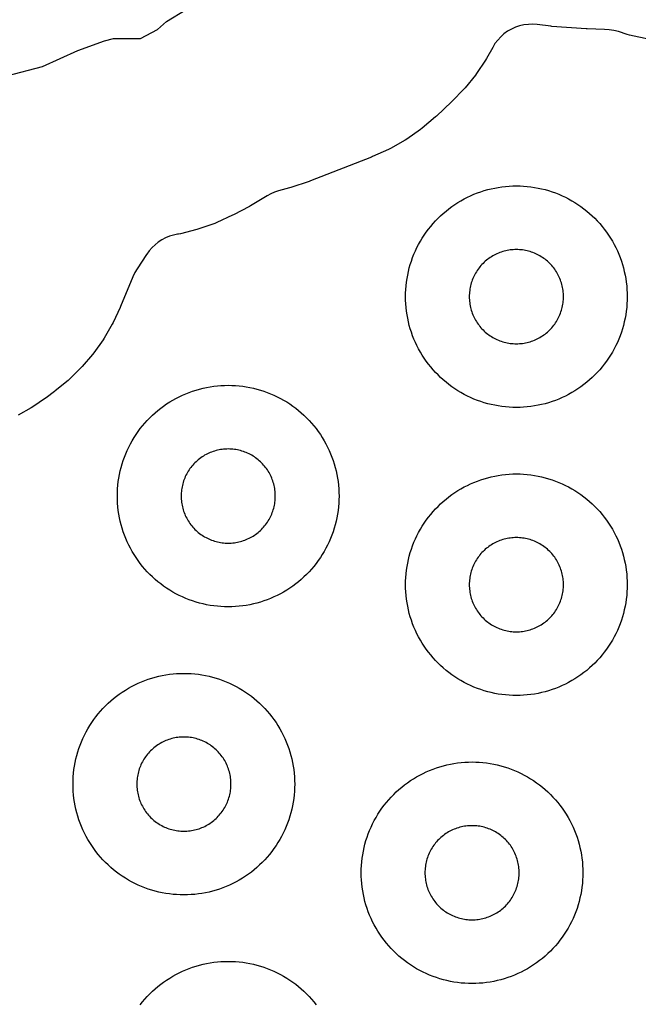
# Model space of a CAD drawing. Header units: millimetres. Extents: x 0 to 2500, y 0 to 1250.
# Tile 38 of 140: x 260 to 316, y 575 to 664. Entities that reach past the tile are written whole.
import ezdxf

# ---------------------------------------------------------------- set-up
doc = ezdxf.new("R2010")
doc.units = ezdxf.units.MM
doc.layers.add('CUT', color=1, linetype='Continuous')

msp = doc.modelspace()

# ---------------------------------------------------------------- linework, layer by layer
at = {"layer": 'CUT'}
for points in [[(258.526, 658.442), (261.733, 659.279), (264.924, 660.715), (267.345, 661.606), (268.142, 661.789), (270.572, 661.808), (272.107, 662.613), (272.941, 663.341), (274.711, 664.422)], [(316.555, 661.71), (314.713, 662.097), (314.493, 662.157), (313.702, 662.42), (313.294, 662.532), (312.876, 662.6), (312.453, 662.624), (312.442, 662.624), (310.875, 662.665), (310.783, 662.67), (307.71, 662.893), (307.605, 662.904), (306.376, 663.059), (305.979, 663.089), (305.58, 663.079), (305.184, 663.03), (304.794, 662.941), (304.416, 662.814), (304.052, 662.65), (303.707, 662.451), (303.383, 662.218), (303.083, 661.954), (302.812, 661.662), (302.571, 661.343), (302.363, 661.003), (301.817, 660), (301.722, 659.844), (300.912, 658.633), (300.804, 658.486), (299.887, 657.354), (299.766, 657.218), (298.717, 656.141), (298.652, 656.077), (297.278, 654.788), (297.207, 654.724), (296.012, 653.706), (295.862, 653.59), (294.615, 652.717), (294.454, 652.616), (293.13, 651.866), (292.96, 651.78), (291.527, 651.14), (291.44, 651.103), (285.914, 648.943), (285.817, 648.907), (284.138, 648.35), (284.039, 648.32), (283.031, 648.042), (282.684, 647.93), (282.349, 647.786), (282.029, 647.612), (280.523, 646.706), (280.421, 646.648), (278.98, 645.892), (278.895, 645.85), (277.473, 645.188), (277.297, 645.116), (275.864, 644.608), (275.682, 644.553), (274.207, 644.183), (274.021, 644.146), (273.927, 644.131), (273.557, 644.057), (273.196, 643.949), (272.846, 643.806), (272.512, 643.632), (272.195, 643.427), (271.899, 643.192), (271.627, 642.931), (271.38, 642.646), (271.161, 642.338), (271.141, 642.307), (270.272, 641.02), (270.061, 640.671), (269.887, 640.302), (268.778, 637.604), (268.742, 637.521), (268.115, 636.173), (268.032, 636.013), (267.309, 634.765), (267.211, 634.614), (266.379, 633.436), (266.268, 633.294), (265.333, 632.196), (265.21, 632.065), (264.18, 631.056), (264.046, 630.936), (262.894, 629.995), (262.823, 629.939), (262.073, 629.381), (262.004, 629.332), (260.859, 628.552), (260.717, 628.464), (259.547, 627.804)], [(270.567, 574.588), (270.77, 574.844), (270.982, 575.094), (271.202, 575.336), (271.429, 575.571), (271.664, 575.799), (271.907, 576.019), (272.156, 576.23), (272.413, 576.434), (272.676, 576.629), (272.945, 576.815), (273.22, 576.992), (273.5, 577.161), (273.786, 577.32), (274.077, 577.469), (274.373, 577.609), (274.674, 577.739), (274.978, 577.859), (275.286, 577.97), (275.597, 578.07), (275.912, 578.16), (276.23, 578.239), (276.549, 578.308), (276.871, 578.367), (277.195, 578.415), (277.52, 578.452), (277.846, 578.479), (278.173, 578.495), (278.5, 578.5), (278.828, 578.495), (279.154, 578.479), (279.481, 578.452), (279.806, 578.415), (280.129, 578.367), (280.451, 578.308), (280.771, 578.239), (281.089, 578.16), (281.403, 578.07), (281.715, 577.97), (282.023, 577.859), (282.327, 577.739), (282.627, 577.609), (282.923, 577.469), (283.214, 577.32), (283.5, 577.161), (283.781, 576.992), (284.056, 576.815), (284.325, 576.629), (284.588, 576.434), (284.844, 576.23), (285.094, 576.019), (285.336, 575.799), (285.571, 575.571), (285.799, 575.336), (286.019, 575.094), (286.23, 574.844), (286.434, 574.588)]]:
    msp.add_lwpolyline(points, dxfattribs=at)
for points in [[(314.495, 638.173), (314.479, 637.846), (314.452, 637.52), (314.415, 637.195), (314.367, 636.871), (314.308, 636.549), (314.239, 636.23), (314.16, 635.912), (314.07, 635.597), (313.97, 635.286), (313.859, 634.978), (313.739, 634.674), (313.609, 634.373), (313.469, 634.077), (313.32, 633.786), (313.161, 633.5), (312.992, 633.22), (312.815, 632.945), (312.629, 632.676), (312.434, 632.413), (312.23, 632.156), (312.019, 631.907), (311.799, 631.664), (311.571, 631.429), (311.336, 631.202), (311.094, 630.982), (310.844, 630.77), (310.588, 630.567), (310.325, 630.372), (310.056, 630.186), (309.781, 630.008), (309.5, 629.84), (309.214, 629.681), (308.923, 629.532), (308.627, 629.392), (308.327, 629.262), (308.023, 629.141), (307.715, 629.031), (307.403, 628.931), (307.089, 628.841), (306.771, 628.762), (306.451, 628.692), (306.129, 628.634), (305.806, 628.586), (305.481, 628.548), (305.154, 628.522), (304.828, 628.506), (304.5, 628.5), (304.173, 628.506), (303.846, 628.522), (303.52, 628.548), (303.195, 628.586), (302.871, 628.634), (302.549, 628.692), (302.23, 628.762), (301.912, 628.841), (301.597, 628.931), (301.286, 629.031), (300.978, 629.141), (300.674, 629.262), (300.373, 629.392), (300.077, 629.532), (299.786, 629.681), (299.5, 629.84), (299.22, 630.008), (298.945, 630.186), (298.676, 630.372), (298.413, 630.567), (298.156, 630.77), (297.907, 630.982), (297.664, 631.202), (297.429, 631.429), (297.202, 631.664), (296.982, 631.907), (296.77, 632.156), (296.567, 632.413), (296.372, 632.676), (296.186, 632.945), (296.008, 633.22), (295.84, 633.5), (295.681, 633.786), (295.532, 634.077), (295.392, 634.373), (295.262, 634.674), (295.141, 634.978), (295.031, 635.286), (294.931, 635.597), (294.841, 635.912), (294.762, 636.23), (294.692, 636.549), (294.634, 636.871), (294.586, 637.195), (294.548, 637.52), (294.522, 637.846), (294.506, 638.173), (294.5, 638.5), (294.506, 638.828), (294.522, 639.154), (294.548, 639.481), (294.586, 639.806), (294.634, 640.129), (294.692, 640.451), (294.762, 640.771), (294.841, 641.089), (294.931, 641.403), (295.031, 641.715), (295.141, 642.023), (295.262, 642.327), (295.392, 642.627), (295.532, 642.923), (295.681, 643.214), (295.84, 643.5), (296.008, 643.781), (296.186, 644.056), (296.372, 644.325), (296.567, 644.588), (296.77, 644.844), (296.982, 645.094), (297.202, 645.336), (297.429, 645.571), (297.664, 645.799), (297.907, 646.019), (298.156, 646.23), (298.413, 646.434), (298.676, 646.629), (298.945, 646.815), (299.22, 646.992), (299.5, 647.161), (299.786, 647.32), (300.077, 647.469), (300.373, 647.609), (300.674, 647.739), (300.978, 647.859), (301.286, 647.97), (301.597, 648.07), (301.912, 648.16), (302.23, 648.239), (302.549, 648.308), (302.871, 648.367), (303.195, 648.415), (303.52, 648.452), (303.846, 648.479), (304.173, 648.495), (304.5, 648.5), (304.828, 648.495), (305.154, 648.479), (305.481, 648.452), (305.806, 648.415), (306.129, 648.367), (306.451, 648.308), (306.771, 648.239), (307.089, 648.16), (307.403, 648.07), (307.715, 647.97), (308.023, 647.859), (308.327, 647.739), (308.627, 647.609), (308.923, 647.469), (309.214, 647.32), (309.5, 647.161), (309.781, 646.992), (310.056, 646.815), (310.325, 646.629), (310.588, 646.434), (310.844, 646.23), (311.094, 646.019), (311.336, 645.799), (311.571, 645.571), (311.799, 645.336), (312.019, 645.094), (312.23, 644.844), (312.434, 644.588), (312.629, 644.325), (312.815, 644.056), (312.992, 643.781), (313.161, 643.5), (313.32, 643.214), (313.469, 642.923), (313.609, 642.627), (313.739, 642.327), (313.859, 642.023), (313.97, 641.715), (314.07, 641.403), (314.16, 641.089), (314.239, 640.771), (314.308, 640.451), (314.367, 640.129), (314.415, 639.806), (314.452, 639.481), (314.479, 639.154), (314.495, 638.828), (314.5, 638.5)], [(308.748, 638.639), (308.741, 638.778), (308.73, 638.917), (308.714, 639.055), (308.694, 639.193), (308.669, 639.329), (308.639, 639.465), (308.606, 639.6), (308.567, 639.734), (308.525, 639.866), (308.478, 639.997), (308.427, 640.127), (308.372, 640.254), (308.312, 640.38), (308.249, 640.504), (308.181, 640.625), (308.109, 640.745), (308.034, 640.862), (307.955, 640.976), (307.872, 641.088), (307.786, 641.197), (307.696, 641.303), (307.602, 641.406), (307.506, 641.506), (307.406, 641.602), (307.303, 641.696), (307.197, 641.786), (307.088, 641.872), (306.976, 641.955), (306.862, 642.034), (306.745, 642.109), (306.625, 642.181), (306.504, 642.249), (306.38, 642.312), (306.254, 642.372), (306.127, 642.427), (305.997, 642.478), (305.866, 642.525), (305.734, 642.567), (305.6, 642.606), (305.465, 642.639), (305.329, 642.669), (305.193, 642.694), (305.055, 642.714), (304.917, 642.73), (304.778, 642.741), (304.639, 642.748), (304.5, 642.75), (304.361, 642.748), (304.222, 642.741), (304.084, 642.73), (303.946, 642.714), (303.808, 642.694), (303.671, 642.669), (303.535, 642.639), (303.4, 642.606), (303.267, 642.567), (303.134, 642.525), (303.003, 642.478), (302.874, 642.427), (302.746, 642.372), (302.621, 642.312), (302.497, 642.249), (302.375, 642.181), (302.256, 642.109), (302.139, 642.034), (302.025, 641.955), (301.913, 641.872), (301.804, 641.786), (301.698, 641.696), (301.595, 641.602), (301.495, 641.506), (301.398, 641.406), (301.305, 641.303), (301.215, 641.197), (301.129, 641.088), (301.046, 640.976), (300.967, 640.862), (300.891, 640.745), (300.82, 640.625), (300.752, 640.504), (300.689, 640.38), (300.629, 640.254), (300.574, 640.127), (300.523, 639.997), (300.476, 639.866), (300.433, 639.734), (300.395, 639.6), (300.361, 639.465), (300.332, 639.329), (300.307, 639.193), (300.287, 639.055), (300.271, 638.917), (300.259, 638.778), (300.253, 638.639), (300.25, 638.5), (300.253, 638.361), (300.259, 638.222), (300.271, 638.084), (300.287, 637.946), (300.307, 637.808), (300.332, 637.671), (300.361, 637.535), (300.395, 637.4), (300.433, 637.267), (300.476, 637.134), (300.523, 637.003), (300.574, 636.874), (300.629, 636.746), (300.689, 636.621), (300.752, 636.497), (300.82, 636.375), (300.891, 636.256), (300.967, 636.139), (301.046, 636.025), (301.129, 635.913), (301.215, 635.804), (301.305, 635.698), (301.398, 635.595), (301.495, 635.495), (301.595, 635.398), (301.698, 635.305), (301.804, 635.215), (301.913, 635.129), (302.025, 635.046), (302.139, 634.967), (302.256, 634.891), (302.375, 634.82), (302.497, 634.752), (302.621, 634.689), (302.746, 634.629), (302.874, 634.574), (303.003, 634.523), (303.134, 634.476), (303.267, 634.433), (303.4, 634.395), (303.535, 634.361), (303.671, 634.332), (303.808, 634.307), (303.946, 634.287), (304.084, 634.271), (304.222, 634.259), (304.361, 634.253), (304.5, 634.25), (304.639, 634.253), (304.778, 634.259), (304.917, 634.271), (305.055, 634.287), (305.193, 634.307), (305.329, 634.332), (305.465, 634.361), (305.6, 634.395), (305.734, 634.433), (305.866, 634.476), (305.997, 634.523), (306.127, 634.574), (306.254, 634.629), (306.38, 634.689), (306.504, 634.752), (306.625, 634.82), (306.745, 634.891), (306.862, 634.967), (306.976, 635.046), (307.088, 635.129), (307.197, 635.215), (307.303, 635.305), (307.406, 635.398), (307.506, 635.495), (307.602, 635.595), (307.696, 635.698), (307.786, 635.804), (307.872, 635.913), (307.955, 636.025), (308.034, 636.139), (308.109, 636.256), (308.181, 636.375), (308.249, 636.497), (308.312, 636.621), (308.372, 636.746), (308.427, 636.874), (308.478, 637.003), (308.525, 637.134), (308.567, 637.267), (308.606, 637.4), (308.639, 637.535), (308.669, 637.671), (308.694, 637.808), (308.714, 637.946), (308.73, 638.084), (308.741, 638.222), (308.748, 638.361), (308.75, 638.5)], [(288.495, 620.173), (288.479, 619.846), (288.452, 619.52), (288.415, 619.195), (288.367, 618.871), (288.308, 618.549), (288.239, 618.23), (288.16, 617.912), (288.07, 617.597), (287.97, 617.286), (287.859, 616.978), (287.739, 616.674), (287.609, 616.373), (287.469, 616.077), (287.32, 615.786), (287.161, 615.5), (286.992, 615.22), (286.815, 614.945), (286.629, 614.676), (286.434, 614.413), (286.23, 614.156), (286.019, 613.907), (285.799, 613.664), (285.571, 613.429), (285.336, 613.202), (285.094, 612.982), (284.844, 612.77), (284.588, 612.567), (284.325, 612.372), (284.056, 612.186), (283.781, 612.008), (283.5, 611.84), (283.214, 611.681), (282.923, 611.532), (282.627, 611.392), (282.327, 611.262), (282.023, 611.141), (281.715, 611.031), (281.403, 610.931), (281.089, 610.841), (280.771, 610.762), (280.451, 610.692), (280.129, 610.634), (279.806, 610.586), (279.481, 610.548), (279.154, 610.522), (278.828, 610.506), (278.5, 610.5), (278.173, 610.506), (277.846, 610.522), (277.52, 610.548), (277.195, 610.586), (276.871, 610.634), (276.549, 610.692), (276.23, 610.762), (275.912, 610.841), (275.597, 610.931), (275.286, 611.031), (274.978, 611.141), (274.674, 611.262), (274.373, 611.392), (274.077, 611.532), (273.786, 611.681), (273.5, 611.84), (273.22, 612.008), (272.945, 612.186), (272.676, 612.372), (272.413, 612.567), (272.156, 612.77), (271.907, 612.982), (271.664, 613.202), (271.429, 613.429), (271.202, 613.664), (270.982, 613.907), (270.77, 614.156), (270.567, 614.413), (270.372, 614.676), (270.186, 614.945), (270.008, 615.22), (269.84, 615.5), (269.681, 615.786), (269.532, 616.077), (269.392, 616.373), (269.262, 616.674), (269.141, 616.978), (269.031, 617.286), (268.931, 617.597), (268.841, 617.912), (268.762, 618.23), (268.692, 618.549), (268.634, 618.871), (268.586, 619.195), (268.548, 619.52), (268.522, 619.846), (268.506, 620.173), (268.5, 620.5), (268.506, 620.828), (268.522, 621.154), (268.548, 621.481), (268.586, 621.806), (268.634, 622.129), (268.692, 622.451), (268.762, 622.771), (268.841, 623.089), (268.931, 623.403), (269.031, 623.715), (269.141, 624.023), (269.262, 624.327), (269.392, 624.627), (269.532, 624.923), (269.681, 625.214), (269.84, 625.5), (270.008, 625.781), (270.186, 626.056), (270.372, 626.325), (270.567, 626.588), (270.77, 626.844), (270.982, 627.094), (271.202, 627.336), (271.429, 627.571), (271.664, 627.799), (271.907, 628.019), (272.156, 628.23), (272.413, 628.434), (272.676, 628.629), (272.945, 628.815), (273.22, 628.992), (273.5, 629.161), (273.786, 629.32), (274.077, 629.469), (274.373, 629.609), (274.674, 629.739), (274.978, 629.859), (275.286, 629.97), (275.597, 630.07), (275.912, 630.16), (276.23, 630.239), (276.549, 630.308), (276.871, 630.367), (277.195, 630.415), (277.52, 630.452), (277.846, 630.479), (278.173, 630.495), (278.5, 630.5), (278.828, 630.495), (279.154, 630.479), (279.481, 630.452), (279.806, 630.415), (280.129, 630.367), (280.451, 630.308), (280.771, 630.239), (281.089, 630.16), (281.403, 630.07), (281.715, 629.97), (282.023, 629.859), (282.327, 629.739), (282.627, 629.609), (282.923, 629.469), (283.214, 629.32), (283.5, 629.161), (283.781, 628.992), (284.056, 628.815), (284.325, 628.629), (284.588, 628.434), (284.844, 628.23), (285.094, 628.019), (285.336, 627.799), (285.571, 627.571), (285.799, 627.336), (286.019, 627.094), (286.23, 626.844), (286.434, 626.588), (286.629, 626.325), (286.815, 626.056), (286.992, 625.781), (287.161, 625.5), (287.32, 625.214), (287.469, 624.923), (287.609, 624.627), (287.739, 624.327), (287.859, 624.023), (287.97, 623.715), (288.07, 623.403), (288.16, 623.089), (288.239, 622.771), (288.308, 622.451), (288.367, 622.129), (288.415, 621.806), (288.452, 621.481), (288.479, 621.154), (288.495, 620.828), (288.5, 620.5)], [(282.748, 620.639), (282.741, 620.778), (282.73, 620.917), (282.714, 621.055), (282.694, 621.193), (282.669, 621.329), (282.639, 621.465), (282.606, 621.6), (282.567, 621.734), (282.525, 621.866), (282.478, 621.997), (282.427, 622.127), (282.372, 622.254), (282.312, 622.38), (282.249, 622.504), (282.181, 622.625), (282.109, 622.745), (282.034, 622.862), (281.955, 622.976), (281.872, 623.088), (281.786, 623.197), (281.696, 623.303), (281.602, 623.406), (281.506, 623.506), (281.406, 623.602), (281.303, 623.696), (281.197, 623.786), (281.088, 623.872), (280.976, 623.955), (280.862, 624.034), (280.745, 624.109), (280.625, 624.181), (280.504, 624.249), (280.38, 624.312), (280.254, 624.372), (280.127, 624.427), (279.997, 624.478), (279.866, 624.525), (279.734, 624.567), (279.6, 624.606), (279.465, 624.639), (279.329, 624.669), (279.193, 624.694), (279.055, 624.714), (278.917, 624.73), (278.778, 624.741), (278.639, 624.748), (278.5, 624.75), (278.361, 624.748), (278.222, 624.741), (278.084, 624.73), (277.946, 624.714), (277.808, 624.694), (277.671, 624.669), (277.535, 624.639), (277.4, 624.606), (277.267, 624.567), (277.134, 624.525), (277.003, 624.478), (276.874, 624.427), (276.746, 624.372), (276.621, 624.312), (276.497, 624.249), (276.375, 624.181), (276.256, 624.109), (276.139, 624.034), (276.025, 623.955), (275.913, 623.872), (275.804, 623.786), (275.698, 623.696), (275.595, 623.602), (275.495, 623.506), (275.398, 623.406), (275.305, 623.303), (275.215, 623.197), (275.129, 623.088), (275.046, 622.976), (274.967, 622.862), (274.891, 622.745), (274.82, 622.625), (274.752, 622.504), (274.689, 622.38), (274.629, 622.254), (274.574, 622.127), (274.523, 621.997), (274.476, 621.866), (274.433, 621.734), (274.395, 621.6), (274.361, 621.465), (274.332, 621.329), (274.307, 621.193), (274.287, 621.055), (274.271, 620.917), (274.259, 620.778), (274.253, 620.639), (274.25, 620.5), (274.253, 620.361), (274.259, 620.222), (274.271, 620.084), (274.287, 619.946), (274.307, 619.808), (274.332, 619.671), (274.361, 619.535), (274.395, 619.4), (274.433, 619.267), (274.476, 619.134), (274.523, 619.003), (274.574, 618.874), (274.629, 618.746), (274.689, 618.621), (274.752, 618.497), (274.82, 618.375), (274.891, 618.256), (274.967, 618.139), (275.046, 618.025), (275.129, 617.913), (275.215, 617.804), (275.305, 617.698), (275.398, 617.595), (275.495, 617.495), (275.595, 617.398), (275.698, 617.305), (275.804, 617.215), (275.913, 617.129), (276.025, 617.046), (276.139, 616.967), (276.256, 616.891), (276.375, 616.82), (276.497, 616.752), (276.621, 616.689), (276.746, 616.629), (276.874, 616.574), (277.003, 616.523), (277.134, 616.476), (277.267, 616.433), (277.4, 616.395), (277.535, 616.361), (277.671, 616.332), (277.808, 616.307), (277.946, 616.287), (278.084, 616.271), (278.222, 616.259), (278.361, 616.253), (278.5, 616.25), (278.639, 616.253), (278.778, 616.259), (278.917, 616.271), (279.055, 616.287), (279.193, 616.307), (279.329, 616.332), (279.465, 616.361), (279.6, 616.395), (279.734, 616.433), (279.866, 616.476), (279.997, 616.523), (280.127, 616.574), (280.254, 616.629), (280.38, 616.689), (280.504, 616.752), (280.625, 616.82), (280.745, 616.891), (280.862, 616.967), (280.976, 617.046), (281.088, 617.129), (281.197, 617.215), (281.303, 617.305), (281.406, 617.398), (281.506, 617.495), (281.602, 617.595), (281.696, 617.698), (281.786, 617.804), (281.872, 617.913), (281.955, 618.025), (282.034, 618.139), (282.109, 618.256), (282.181, 618.375), (282.249, 618.497), (282.312, 618.621), (282.372, 618.746), (282.427, 618.874), (282.478, 619.003), (282.525, 619.134), (282.567, 619.267), (282.606, 619.4), (282.639, 619.535), (282.669, 619.671), (282.694, 619.808), (282.714, 619.946), (282.73, 620.084), (282.741, 620.222), (282.748, 620.361), (282.75, 620.5)], [(314.495, 612.173), (314.479, 611.846), (314.452, 611.52), (314.415, 611.195), (314.367, 610.871), (314.308, 610.549), (314.239, 610.23), (314.16, 609.912), (314.07, 609.597), (313.97, 609.286), (313.859, 608.978), (313.739, 608.674), (313.609, 608.373), (313.469, 608.077), (313.32, 607.786), (313.161, 607.5), (312.992, 607.22), (312.815, 606.945), (312.629, 606.676), (312.434, 606.413), (312.23, 606.156), (312.019, 605.907), (311.799, 605.664), (311.571, 605.429), (311.336, 605.202), (311.094, 604.982), (310.844, 604.77), (310.588, 604.567), (310.325, 604.372), (310.056, 604.186), (309.781, 604.008), (309.5, 603.84), (309.214, 603.681), (308.923, 603.532), (308.627, 603.392), (308.327, 603.262), (308.023, 603.141), (307.715, 603.031), (307.403, 602.931), (307.089, 602.841), (306.771, 602.762), (306.451, 602.692), (306.129, 602.634), (305.806, 602.586), (305.481, 602.548), (305.154, 602.522), (304.828, 602.506), (304.5, 602.5), (304.173, 602.506), (303.846, 602.522), (303.52, 602.548), (303.195, 602.586), (302.871, 602.634), (302.549, 602.692), (302.23, 602.762), (301.912, 602.841), (301.597, 602.931), (301.286, 603.031), (300.978, 603.141), (300.674, 603.262), (300.373, 603.392), (300.077, 603.532), (299.786, 603.681), (299.5, 603.84), (299.22, 604.008), (298.945, 604.186), (298.676, 604.372), (298.413, 604.567), (298.156, 604.77), (297.907, 604.982), (297.664, 605.202), (297.429, 605.429), (297.202, 605.664), (296.982, 605.907), (296.77, 606.156), (296.567, 606.413), (296.372, 606.676), (296.186, 606.945), (296.008, 607.22), (295.84, 607.5), (295.681, 607.786), (295.532, 608.077), (295.392, 608.373), (295.262, 608.674), (295.141, 608.978), (295.031, 609.286), (294.931, 609.597), (294.841, 609.912), (294.762, 610.23), (294.692, 610.549), (294.634, 610.871), (294.586, 611.195), (294.548, 611.52), (294.522, 611.846), (294.506, 612.173), (294.5, 612.5), (294.506, 612.828), (294.522, 613.154), (294.548, 613.481), (294.586, 613.806), (294.634, 614.129), (294.692, 614.451), (294.762, 614.771), (294.841, 615.089), (294.931, 615.403), (295.031, 615.715), (295.141, 616.023), (295.262, 616.327), (295.392, 616.627), (295.532, 616.923), (295.681, 617.214), (295.84, 617.5), (296.008, 617.781), (296.186, 618.056), (296.372, 618.325), (296.567, 618.588), (296.77, 618.844), (296.982, 619.094), (297.202, 619.336), (297.429, 619.571), (297.664, 619.799), (297.907, 620.019), (298.156, 620.23), (298.413, 620.434), (298.676, 620.629), (298.945, 620.815), (299.22, 620.992), (299.5, 621.161), (299.786, 621.32), (300.077, 621.469), (300.373, 621.609), (300.674, 621.739), (300.978, 621.859), (301.286, 621.97), (301.597, 622.07), (301.912, 622.16), (302.23, 622.239), (302.549, 622.308), (302.871, 622.367), (303.195, 622.415), (303.52, 622.452), (303.846, 622.479), (304.173, 622.495), (304.5, 622.5), (304.828, 622.495), (305.154, 622.479), (305.481, 622.452), (305.806, 622.415), (306.129, 622.367), (306.451, 622.308), (306.771, 622.239), (307.089, 622.16), (307.403, 622.07), (307.715, 621.97), (308.023, 621.859), (308.327, 621.739), (308.627, 621.609), (308.923, 621.469), (309.214, 621.32), (309.5, 621.161), (309.781, 620.992), (310.056, 620.815), (310.325, 620.629), (310.588, 620.434), (310.844, 620.23), (311.094, 620.019), (311.336, 619.799), (311.571, 619.571), (311.799, 619.336), (312.019, 619.094), (312.23, 618.844), (312.434, 618.588), (312.629, 618.325), (312.815, 618.056), (312.992, 617.781), (313.161, 617.5), (313.32, 617.214), (313.469, 616.923), (313.609, 616.627), (313.739, 616.327), (313.859, 616.023), (313.97, 615.715), (314.07, 615.403), (314.16, 615.089), (314.239, 614.771), (314.308, 614.451), (314.367, 614.129), (314.415, 613.806), (314.452, 613.481), (314.479, 613.154), (314.495, 612.828), (314.5, 612.5)], [(308.748, 612.639), (308.741, 612.778), (308.73, 612.917), (308.714, 613.055), (308.694, 613.193), (308.669, 613.329), (308.639, 613.465), (308.606, 613.6), (308.567, 613.734), (308.525, 613.866), (308.478, 613.997), (308.427, 614.127), (308.372, 614.254), (308.312, 614.38), (308.249, 614.504), (308.181, 614.625), (308.109, 614.745), (308.034, 614.862), (307.955, 614.976), (307.872, 615.088), (307.786, 615.197), (307.696, 615.303), (307.602, 615.406), (307.506, 615.506), (307.406, 615.602), (307.303, 615.696), (307.197, 615.786), (307.088, 615.872), (306.976, 615.955), (306.862, 616.034), (306.745, 616.109), (306.625, 616.181), (306.504, 616.249), (306.38, 616.312), (306.254, 616.372), (306.127, 616.427), (305.997, 616.478), (305.866, 616.525), (305.734, 616.567), (305.6, 616.606), (305.465, 616.639), (305.329, 616.669), (305.193, 616.694), (305.055, 616.714), (304.917, 616.73), (304.778, 616.741), (304.639, 616.748), (304.5, 616.75), (304.361, 616.748), (304.222, 616.741), (304.084, 616.73), (303.946, 616.714), (303.808, 616.694), (303.671, 616.669), (303.535, 616.639), (303.4, 616.606), (303.267, 616.567), (303.134, 616.525), (303.003, 616.478), (302.874, 616.427), (302.746, 616.372), (302.621, 616.312), (302.497, 616.249), (302.375, 616.181), (302.256, 616.109), (302.139, 616.034), (302.025, 615.955), (301.913, 615.872), (301.804, 615.786), (301.698, 615.696), (301.595, 615.602), (301.495, 615.506), (301.398, 615.406), (301.305, 615.303), (301.215, 615.197), (301.129, 615.088), (301.046, 614.976), (300.967, 614.862), (300.891, 614.745), (300.82, 614.625), (300.752, 614.504), (300.689, 614.38), (300.629, 614.254), (300.574, 614.127), (300.523, 613.997), (300.476, 613.866), (300.433, 613.734), (300.395, 613.6), (300.361, 613.465), (300.332, 613.329), (300.307, 613.193), (300.287, 613.055), (300.271, 612.917), (300.259, 612.778), (300.253, 612.639), (300.25, 612.5), (300.253, 612.361), (300.259, 612.222), (300.271, 612.084), (300.287, 611.946), (300.307, 611.808), (300.332, 611.671), (300.361, 611.535), (300.395, 611.4), (300.433, 611.267), (300.476, 611.134), (300.523, 611.003), (300.574, 610.874), (300.629, 610.746), (300.689, 610.621), (300.752, 610.497), (300.82, 610.375), (300.891, 610.256), (300.967, 610.139), (301.046, 610.025), (301.129, 609.913), (301.215, 609.804), (301.305, 609.698), (301.398, 609.595), (301.495, 609.495), (301.595, 609.398), (301.698, 609.305), (301.804, 609.215), (301.913, 609.129), (302.025, 609.046), (302.139, 608.967), (302.256, 608.891), (302.375, 608.82), (302.497, 608.752), (302.621, 608.689), (302.746, 608.629), (302.874, 608.574), (303.003, 608.523), (303.134, 608.476), (303.267, 608.433), (303.4, 608.395), (303.535, 608.361), (303.671, 608.332), (303.808, 608.307), (303.946, 608.287), (304.084, 608.271), (304.222, 608.259), (304.361, 608.253), (304.5, 608.25), (304.639, 608.253), (304.778, 608.259), (304.917, 608.271), (305.055, 608.287), (305.193, 608.307), (305.329, 608.332), (305.465, 608.361), (305.6, 608.395), (305.734, 608.433), (305.866, 608.476), (305.997, 608.523), (306.127, 608.574), (306.254, 608.629), (306.38, 608.689), (306.504, 608.752), (306.625, 608.82), (306.745, 608.891), (306.862, 608.967), (306.976, 609.046), (307.088, 609.129), (307.197, 609.215), (307.303, 609.305), (307.406, 609.398), (307.506, 609.495), (307.602, 609.595), (307.696, 609.698), (307.786, 609.804), (307.872, 609.913), (307.955, 610.025), (308.034, 610.139), (308.109, 610.256), (308.181, 610.375), (308.249, 610.497), (308.312, 610.621), (308.372, 610.746), (308.427, 610.874), (308.478, 611.003), (308.525, 611.134), (308.567, 611.267), (308.606, 611.4), (308.639, 611.535), (308.669, 611.671), (308.694, 611.808), (308.714, 611.946), (308.73, 612.084), (308.741, 612.222), (308.748, 612.361), (308.75, 612.5)], [(284.495, 594.173), (284.479, 593.846), (284.452, 593.52), (284.415, 593.195), (284.367, 592.871), (284.308, 592.549), (284.239, 592.23), (284.16, 591.912), (284.07, 591.597), (283.97, 591.286), (283.859, 590.978), (283.739, 590.674), (283.609, 590.373), (283.469, 590.077), (283.32, 589.786), (283.161, 589.5), (282.992, 589.22), (282.815, 588.945), (282.629, 588.676), (282.434, 588.413), (282.23, 588.156), (282.019, 587.907), (281.799, 587.664), (281.571, 587.429), (281.336, 587.202), (281.094, 586.982), (280.844, 586.77), (280.588, 586.567), (280.325, 586.372), (280.056, 586.186), (279.781, 586.008), (279.5, 585.84), (279.214, 585.681), (278.923, 585.532), (278.627, 585.392), (278.327, 585.262), (278.023, 585.141), (277.715, 585.031), (277.403, 584.931), (277.089, 584.841), (276.771, 584.762), (276.451, 584.692), (276.129, 584.634), (275.806, 584.586), (275.481, 584.548), (275.154, 584.522), (274.828, 584.506), (274.5, 584.5), (274.173, 584.506), (273.846, 584.522), (273.52, 584.548), (273.195, 584.586), (272.871, 584.634), (272.549, 584.692), (272.23, 584.762), (271.912, 584.841), (271.597, 584.931), (271.286, 585.031), (270.978, 585.141), (270.674, 585.262), (270.373, 585.392), (270.077, 585.532), (269.786, 585.681), (269.5, 585.84), (269.22, 586.008), (268.945, 586.186), (268.676, 586.372), (268.413, 586.567), (268.156, 586.77), (267.907, 586.982), (267.664, 587.202), (267.429, 587.429), (267.202, 587.664), (266.982, 587.907), (266.77, 588.156), (266.567, 588.413), (266.372, 588.676), (266.186, 588.945), (266.008, 589.22), (265.84, 589.5), (265.681, 589.786), (265.532, 590.077), (265.392, 590.373), (265.262, 590.674), (265.141, 590.978), (265.031, 591.286), (264.931, 591.597), (264.841, 591.912), (264.762, 592.23), (264.692, 592.549), (264.634, 592.871), (264.586, 593.195), (264.548, 593.52), (264.522, 593.846), (264.506, 594.173), (264.5, 594.5), (264.506, 594.828), (264.522, 595.154), (264.548, 595.481), (264.586, 595.806), (264.634, 596.129), (264.692, 596.451), (264.762, 596.771), (264.841, 597.089), (264.931, 597.403), (265.031, 597.715), (265.141, 598.023), (265.262, 598.327), (265.392, 598.627), (265.532, 598.923), (265.681, 599.214), (265.84, 599.5), (266.008, 599.781), (266.186, 600.056), (266.372, 600.325), (266.567, 600.588), (266.77, 600.844), (266.982, 601.094), (267.202, 601.336), (267.429, 601.571), (267.664, 601.799), (267.907, 602.019), (268.156, 602.23), (268.413, 602.434), (268.676, 602.629), (268.945, 602.815), (269.22, 602.992), (269.5, 603.161), (269.786, 603.32), (270.077, 603.469), (270.373, 603.609), (270.674, 603.739), (270.978, 603.859), (271.286, 603.97), (271.597, 604.07), (271.912, 604.16), (272.23, 604.239), (272.549, 604.308), (272.871, 604.367), (273.195, 604.415), (273.52, 604.452), (273.846, 604.479), (274.173, 604.495), (274.5, 604.5), (274.828, 604.495), (275.154, 604.479), (275.481, 604.452), (275.806, 604.415), (276.129, 604.367), (276.451, 604.308), (276.771, 604.239), (277.089, 604.16), (277.403, 604.07), (277.715, 603.97), (278.023, 603.859), (278.327, 603.739), (278.627, 603.609), (278.923, 603.469), (279.214, 603.32), (279.5, 603.161), (279.781, 602.992), (280.056, 602.815), (280.325, 602.629), (280.588, 602.434), (280.844, 602.23), (281.094, 602.019), (281.336, 601.799), (281.571, 601.571), (281.799, 601.336), (282.019, 601.094), (282.23, 600.844), (282.434, 600.588), (282.629, 600.325), (282.815, 600.056), (282.992, 599.781), (283.161, 599.5), (283.32, 599.214), (283.469, 598.923), (283.609, 598.627), (283.739, 598.327), (283.859, 598.023), (283.97, 597.715), (284.07, 597.403), (284.16, 597.089), (284.239, 596.771), (284.308, 596.451), (284.367, 596.129), (284.415, 595.806), (284.452, 595.481), (284.479, 595.154), (284.495, 594.828), (284.5, 594.5)], [(278.748, 594.639), (278.741, 594.778), (278.73, 594.917), (278.714, 595.055), (278.694, 595.193), (278.669, 595.329), (278.639, 595.465), (278.606, 595.6), (278.567, 595.734), (278.525, 595.866), (278.478, 595.997), (278.427, 596.127), (278.372, 596.254), (278.312, 596.38), (278.249, 596.504), (278.181, 596.625), (278.109, 596.745), (278.034, 596.862), (277.955, 596.976), (277.872, 597.088), (277.786, 597.197), (277.696, 597.303), (277.602, 597.406), (277.506, 597.506), (277.406, 597.602), (277.303, 597.696), (277.197, 597.786), (277.088, 597.872), (276.976, 597.955), (276.862, 598.034), (276.745, 598.109), (276.625, 598.181), (276.504, 598.249), (276.38, 598.312), (276.254, 598.372), (276.127, 598.427), (275.997, 598.478), (275.866, 598.525), (275.734, 598.567), (275.6, 598.606), (275.465, 598.639), (275.329, 598.669), (275.193, 598.694), (275.055, 598.714), (274.917, 598.73), (274.778, 598.741), (274.639, 598.748), (274.5, 598.75), (274.361, 598.748), (274.222, 598.741), (274.084, 598.73), (273.946, 598.714), (273.808, 598.694), (273.671, 598.669), (273.535, 598.639), (273.4, 598.606), (273.267, 598.567), (273.134, 598.525), (273.003, 598.478), (272.874, 598.427), (272.746, 598.372), (272.621, 598.312), (272.497, 598.249), (272.375, 598.181), (272.256, 598.109), (272.139, 598.034), (272.025, 597.955), (271.913, 597.872), (271.804, 597.786), (271.698, 597.696), (271.595, 597.602), (271.495, 597.506), (271.398, 597.406), (271.305, 597.303), (271.215, 597.197), (271.129, 597.088), (271.046, 596.976), (270.967, 596.862), (270.891, 596.745), (270.82, 596.625), (270.752, 596.504), (270.689, 596.38), (270.629, 596.254), (270.574, 596.127), (270.523, 595.997), (270.476, 595.866), (270.433, 595.734), (270.395, 595.6), (270.361, 595.465), (270.332, 595.329), (270.307, 595.193), (270.287, 595.055), (270.271, 594.917), (270.259, 594.778), (270.253, 594.639), (270.25, 594.5), (270.253, 594.361), (270.259, 594.222), (270.271, 594.084), (270.287, 593.946), (270.307, 593.808), (270.332, 593.671), (270.361, 593.535), (270.395, 593.4), (270.433, 593.267), (270.476, 593.134), (270.523, 593.003), (270.574, 592.874), (270.629, 592.746), (270.689, 592.621), (270.752, 592.497), (270.82, 592.375), (270.891, 592.256), (270.967, 592.139), (271.046, 592.025), (271.129, 591.913), (271.215, 591.804), (271.305, 591.698), (271.398, 591.595), (271.495, 591.495), (271.595, 591.398), (271.698, 591.305), (271.804, 591.215), (271.913, 591.129), (272.025, 591.046), (272.139, 590.967), (272.256, 590.891), (272.375, 590.82), (272.497, 590.752), (272.621, 590.689), (272.746, 590.629), (272.874, 590.574), (273.003, 590.523), (273.134, 590.476), (273.267, 590.433), (273.4, 590.395), (273.535, 590.361), (273.671, 590.332), (273.808, 590.307), (273.946, 590.287), (274.084, 590.271), (274.222, 590.259), (274.361, 590.253), (274.5, 590.25), (274.639, 590.253), (274.778, 590.259), (274.917, 590.271), (275.055, 590.287), (275.193, 590.307), (275.329, 590.332), (275.465, 590.361), (275.6, 590.395), (275.734, 590.433), (275.866, 590.476), (275.997, 590.523), (276.127, 590.574), (276.254, 590.629), (276.38, 590.689), (276.504, 590.752), (276.625, 590.82), (276.745, 590.891), (276.862, 590.967), (276.976, 591.046), (277.088, 591.129), (277.197, 591.215), (277.303, 591.305), (277.406, 591.398), (277.506, 591.495), (277.602, 591.595), (277.696, 591.698), (277.786, 591.804), (277.872, 591.913), (277.955, 592.025), (278.034, 592.139), (278.109, 592.256), (278.181, 592.375), (278.249, 592.497), (278.312, 592.621), (278.372, 592.746), (278.427, 592.874), (278.478, 593.003), (278.525, 593.134), (278.567, 593.267), (278.606, 593.4), (278.639, 593.535), (278.669, 593.671), (278.694, 593.808), (278.714, 593.946), (278.73, 594.084), (278.741, 594.222), (278.748, 594.361), (278.75, 594.5)], [(310.495, 586.173), (310.479, 585.846), (310.452, 585.52), (310.415, 585.195), (310.367, 584.871), (310.308, 584.549), (310.239, 584.23), (310.16, 583.912), (310.07, 583.597), (309.97, 583.286), (309.859, 582.978), (309.739, 582.674), (309.609, 582.373), (309.469, 582.077), (309.32, 581.786), (309.161, 581.5), (308.992, 581.22), (308.815, 580.945), (308.629, 580.676), (308.434, 580.413), (308.23, 580.156), (308.019, 579.907), (307.799, 579.664), (307.571, 579.429), (307.336, 579.202), (307.094, 578.982), (306.844, 578.77), (306.588, 578.567), (306.325, 578.372), (306.056, 578.186), (305.781, 578.008), (305.5, 577.84), (305.214, 577.681), (304.923, 577.532), (304.627, 577.392), (304.327, 577.262), (304.023, 577.141), (303.715, 577.031), (303.403, 576.931), (303.089, 576.841), (302.771, 576.762), (302.451, 576.692), (302.129, 576.634), (301.806, 576.586), (301.481, 576.548), (301.154, 576.522), (300.828, 576.506), (300.5, 576.5), (300.173, 576.506), (299.846, 576.522), (299.52, 576.548), (299.195, 576.586), (298.871, 576.634), (298.549, 576.692), (298.23, 576.762), (297.912, 576.841), (297.597, 576.931), (297.286, 577.031), (296.978, 577.141), (296.674, 577.262), (296.373, 577.392), (296.077, 577.532), (295.786, 577.681), (295.5, 577.84), (295.22, 578.008), (294.945, 578.186), (294.676, 578.372), (294.413, 578.567), (294.156, 578.77), (293.907, 578.982), (293.664, 579.202), (293.429, 579.429), (293.202, 579.664), (292.982, 579.907), (292.77, 580.156), (292.567, 580.413), (292.372, 580.676), (292.186, 580.945), (292.008, 581.22), (291.84, 581.5), (291.681, 581.786), (291.532, 582.077), (291.392, 582.373), (291.262, 582.674), (291.141, 582.978), (291.031, 583.286), (290.931, 583.597), (290.841, 583.912), (290.762, 584.23), (290.692, 584.549), (290.634, 584.871), (290.586, 585.195), (290.548, 585.52), (290.522, 585.846), (290.506, 586.173), (290.5, 586.5), (290.506, 586.828), (290.522, 587.154), (290.548, 587.481), (290.586, 587.806), (290.634, 588.129), (290.692, 588.451), (290.762, 588.771), (290.841, 589.089), (290.931, 589.403), (291.031, 589.715), (291.141, 590.023), (291.262, 590.327), (291.392, 590.627), (291.532, 590.923), (291.681, 591.214), (291.84, 591.5), (292.008, 591.781), (292.186, 592.056), (292.372, 592.325), (292.567, 592.588), (292.77, 592.844), (292.982, 593.094), (293.202, 593.336), (293.429, 593.571), (293.664, 593.799), (293.907, 594.019), (294.156, 594.23), (294.413, 594.434), (294.676, 594.629), (294.945, 594.815), (295.22, 594.992), (295.5, 595.161), (295.786, 595.32), (296.077, 595.469), (296.373, 595.609), (296.674, 595.739), (296.978, 595.859), (297.286, 595.97), (297.597, 596.07), (297.912, 596.16), (298.23, 596.239), (298.549, 596.308), (298.871, 596.367), (299.195, 596.415), (299.52, 596.452), (299.846, 596.479), (300.173, 596.495), (300.5, 596.5), (300.828, 596.495), (301.154, 596.479), (301.481, 596.452), (301.806, 596.415), (302.129, 596.367), (302.451, 596.308), (302.771, 596.239), (303.089, 596.16), (303.403, 596.07), (303.715, 595.97), (304.023, 595.859), (304.327, 595.739), (304.627, 595.609), (304.923, 595.469), (305.214, 595.32), (305.5, 595.161), (305.781, 594.992), (306.056, 594.815), (306.325, 594.629), (306.588, 594.434), (306.844, 594.23), (307.094, 594.019), (307.336, 593.799), (307.571, 593.571), (307.799, 593.336), (308.019, 593.094), (308.23, 592.844), (308.434, 592.588), (308.629, 592.325), (308.815, 592.056), (308.992, 591.781), (309.161, 591.5), (309.32, 591.214), (309.469, 590.923), (309.609, 590.627), (309.739, 590.327), (309.859, 590.023), (309.97, 589.715), (310.07, 589.403), (310.16, 589.089), (310.239, 588.771), (310.308, 588.451), (310.367, 588.129), (310.415, 587.806), (310.452, 587.481), (310.479, 587.154), (310.495, 586.828), (310.5, 586.5)], [(304.748, 586.639), (304.741, 586.778), (304.73, 586.917), (304.714, 587.055), (304.694, 587.193), (304.669, 587.329), (304.639, 587.465), (304.606, 587.6), (304.567, 587.734), (304.525, 587.866), (304.478, 587.997), (304.427, 588.127), (304.372, 588.254), (304.312, 588.38), (304.249, 588.504), (304.181, 588.625), (304.109, 588.745), (304.034, 588.862), (303.955, 588.976), (303.872, 589.088), (303.786, 589.197), (303.696, 589.303), (303.602, 589.406), (303.506, 589.506), (303.406, 589.602), (303.303, 589.696), (303.197, 589.786), (303.088, 589.872), (302.976, 589.955), (302.862, 590.034), (302.745, 590.109), (302.625, 590.181), (302.504, 590.249), (302.38, 590.312), (302.254, 590.372), (302.127, 590.427), (301.997, 590.478), (301.866, 590.525), (301.734, 590.567), (301.6, 590.606), (301.465, 590.639), (301.329, 590.669), (301.193, 590.694), (301.055, 590.714), (300.917, 590.73), (300.778, 590.741), (300.639, 590.748), (300.5, 590.75), (300.361, 590.748), (300.222, 590.741), (300.084, 590.73), (299.946, 590.714), (299.808, 590.694), (299.671, 590.669), (299.535, 590.639), (299.4, 590.606), (299.267, 590.567), (299.134, 590.525), (299.003, 590.478), (298.874, 590.427), (298.746, 590.372), (298.621, 590.312), (298.497, 590.249), (298.375, 590.181), (298.256, 590.109), (298.139, 590.034), (298.025, 589.955), (297.913, 589.872), (297.804, 589.786), (297.698, 589.696), (297.595, 589.602), (297.495, 589.506), (297.398, 589.406), (297.305, 589.303), (297.215, 589.197), (297.129, 589.088), (297.046, 588.976), (296.967, 588.862), (296.891, 588.745), (296.82, 588.625), (296.752, 588.504), (296.689, 588.38), (296.629, 588.254), (296.574, 588.127), (296.523, 587.997), (296.476, 587.866), (296.433, 587.734), (296.395, 587.6), (296.361, 587.465), (296.332, 587.329), (296.307, 587.193), (296.287, 587.055), (296.271, 586.917), (296.259, 586.778), (296.253, 586.639), (296.25, 586.5), (296.253, 586.361), (296.259, 586.222), (296.271, 586.084), (296.287, 585.946), (296.307, 585.808), (296.332, 585.671), (296.361, 585.535), (296.395, 585.4), (296.433, 585.267), (296.476, 585.134), (296.523, 585.003), (296.574, 584.874), (296.629, 584.746), (296.689, 584.621), (296.752, 584.497), (296.82, 584.375), (296.891, 584.256), (296.967, 584.139), (297.046, 584.025), (297.129, 583.913), (297.215, 583.804), (297.305, 583.698), (297.398, 583.595), (297.495, 583.495), (297.595, 583.398), (297.698, 583.305), (297.804, 583.215), (297.913, 583.129), (298.025, 583.046), (298.139, 582.967), (298.256, 582.891), (298.375, 582.82), (298.497, 582.752), (298.621, 582.689), (298.746, 582.629), (298.874, 582.574), (299.003, 582.523), (299.134, 582.476), (299.267, 582.433), (299.4, 582.395), (299.535, 582.361), (299.671, 582.332), (299.808, 582.307), (299.946, 582.287), (300.084, 582.271), (300.222, 582.259), (300.361, 582.253), (300.5, 582.25), (300.639, 582.253), (300.778, 582.259), (300.917, 582.271), (301.055, 582.287), (301.193, 582.307), (301.329, 582.332), (301.465, 582.361), (301.6, 582.395), (301.734, 582.433), (301.866, 582.476), (301.997, 582.523), (302.127, 582.574), (302.254, 582.629), (302.38, 582.689), (302.504, 582.752), (302.625, 582.82), (302.745, 582.891), (302.862, 582.967), (302.976, 583.046), (303.088, 583.129), (303.197, 583.215), (303.303, 583.305), (303.406, 583.398), (303.506, 583.495), (303.602, 583.595), (303.696, 583.698), (303.786, 583.804), (303.872, 583.913), (303.955, 584.025), (304.034, 584.139), (304.109, 584.256), (304.181, 584.375), (304.249, 584.497), (304.312, 584.621), (304.372, 584.746), (304.427, 584.874), (304.478, 585.003), (304.525, 585.134), (304.567, 585.267), (304.606, 585.4), (304.639, 585.535), (304.669, 585.671), (304.694, 585.808), (304.714, 585.946), (304.73, 586.084), (304.741, 586.222), (304.748, 586.361), (304.75, 586.5)]]:
    msp.add_lwpolyline(points, close=True, dxfattribs=at)

doc.saveas('drawing.dxf')
